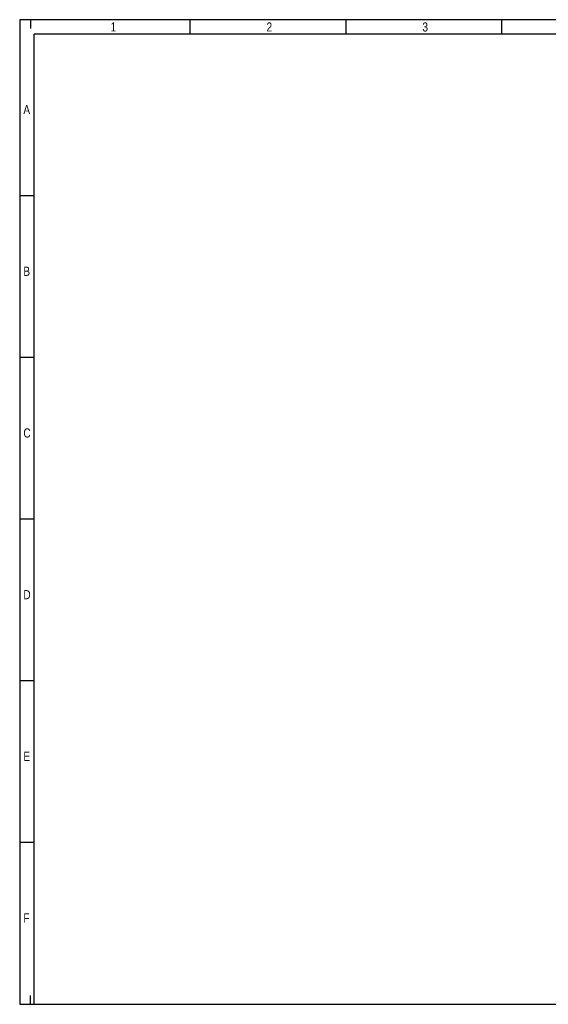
# Model space of a CAD drawing. Header units: millimetres. Extents: x 16 to 406, y 5 to 285.
# Tile 1 of 7: x 16 to 161, y 14 to 285. Entities that reach past the tile are written whole.
import ezdxf

# ---------------------------------------------------------------- set-up
doc = ezdxf.new("R2010")
doc.units = ezdxf.units.MM
doc.layers.add('10', color=7, linetype='Continuous')
doc.styles.add('SEACAD_Arial', font='arial.ttf')

msp = doc.modelspace()

# ---------------------------------------------------------------- linework, layer by layer
at = {"layer": '10', "color": 7, "linetype": 'Continuous'}
for p, q in [((18.666, 284.578), (18.666, 282.156)), ((62.555, 280.578), (62.555, 284.578)), ((105.444, 280.578), (105.444, 284.578)), ((148.333, 280.578), (148.333, 284.578)), ((405.666, 280.578), (19.666, 280.578)), ((19.666, 13.578), (19.666, 280.578)), ((19.666, 236.078), (15.666, 236.078)), ((19.666, 191.578), (15.666, 191.578)), ((19.666, 147.078), (15.666, 147.078)), ((19.666, 102.578), (15.666, 102.578)), ((19.666, 58.078), (15.666, 58.078)), ((18.666, 13.578), (18.666, 15.999))]:
    msp.add_line(p, q, dxfattribs=at)
msp.add_lwpolyline([(405.666, 13.577), (405.666, 284.577), (15.666, 284.577), (15.666, 13.577), (405.666, 13.577)], dxfattribs=at)

# ---------------------------------------------------------------- texts
at = {"layer": '10', "char_height": 2.5, "attachment_point": 1, "style": 'SEACAD_Arial'}
for s, insert, width in [('{\\farial rounded mt|b0||i0||c0|p34;\\C7;\\H2.50000002;\\W0.8;1}', (40.666, 283.828), 1.52175), ('{\\farial rounded mt|b0||i0||c0|p34;\\C7;\\H2.50000002;\\W0.8;2}', (83.555, 283.828), 1.52175), ('{\\farial rounded mt|b0||i0||c0|p34;\\C7;\\H2.50000002;\\W0.8;3}', (126.444, 283.828), 1.52175), ('{\\farial rounded mt|b0||i0||c0|p34;\\C7;\\H2.50000002;\\W0.8;A}', (16.666, 261.078), 1.79349), ('{\\farial rounded mt|b0||i0||c0|p34;\\C7;\\H2.50000002;\\W0.8;B}', (16.666, 216.578), 1.79349), ('{\\farial rounded mt|b0||i0||c0|p34;\\C7;\\H2.50000002;\\W0.8;C}', (16.666, 172.078), 1.95653), ('{\\farial rounded mt|b0||i0||c0|p34;\\C7;\\H2.50000002;\\W0.8;D}', (16.666, 127.578), 1.95653), ('{\\farial rounded mt|b0||i0||c0|p34;\\C7;\\H2.50000002;\\W0.8;E}', (16.666, 83.078), 1.79349), ('{\\farial rounded mt|b0||i0||c0|p34;\\C7;\\H2.50000002;\\W0.8;F}', (16.666, 38.578), 1.63044)]:
    msp.add_mtext(s, dxfattribs=dict(at, insert=insert, width=width))

doc.saveas('drawing.dxf')
